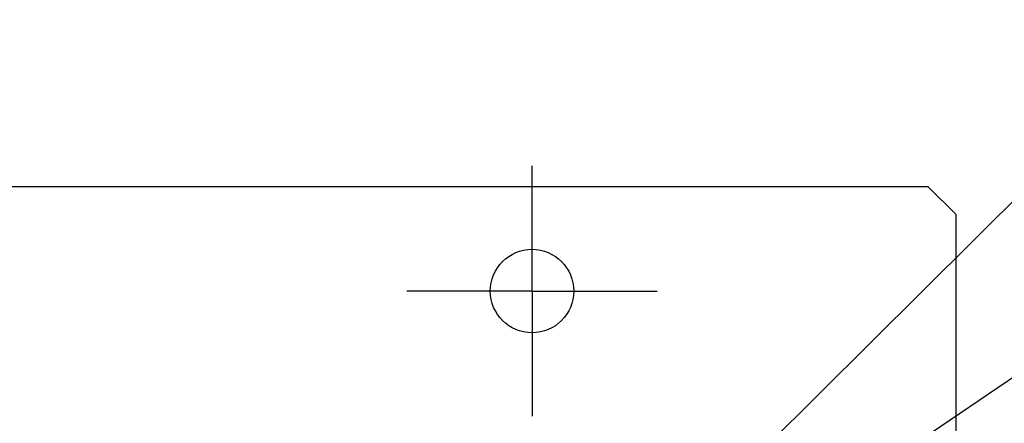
# Model space of a CAD drawing. Extents: x 97 to 1223, y 94 to 848.
# Tile 33 of 40: x 703 to 774, y 656 to 684. Entities that reach past the tile are written whole.
import ezdxf

# ---------------------------------------------------------------- set-up
doc = ezdxf.new("R2010")
doc.units = 0
doc.header["$LTSCALE"] = 69.3
doc.linetypes.add('CENTER', pattern=[0.6, 0.375, -0.075, 0.075, -0.075])
for name, color, linetype in [('ALL_AXIS', 7, 'CONTINUOUS'), ('ALL_FEATURES', 7, 'CONTINUOUS'), ('ALL_NOTE', 7, 'CONTINUOUS')]:
    doc.layers.add(name, color=color, linetype=linetype)

msp = doc.modelspace()

# ---------------------------------------------------------------- linework, layer by layer
at = {"layer": 'ALL_AXIS', "color": 7, "linetype": 'CENTER'}
for q in [(740, 674), (731, 665), (740, 656), (749, 665)]:
    msp.add_line((740, 665), q, dxfattribs=at)
at = {"layer": 'ALL_AXIS', "color": 3, "linetype": 'CONTINUOUS'}
msp.add_circle((740, 665), 3, dxfattribs=at)
at = {"layer": 'ALL_FEATURES', "color": 3, "linetype": 'CONTINUOUS'}
for p, q in [((768.5, 672.5), (661.5, 672.5)), ((770.5, 670.5), (768.5, 672.5)), ((770.5, 645.5), (770.5, 670.5))]:
    msp.add_line(p, q, dxfattribs=at)
at = {"layer": 'ALL_NOTE', "color": 2, "linetype": 'CONTINUOUS'}
for p, q in [((749.5, 646.55), (787.7, 684.5)), ((749.5, 641.832), (787.7, 667.691))]:
    msp.add_line(p, q, dxfattribs=at)

doc.saveas('drawing.dxf')
